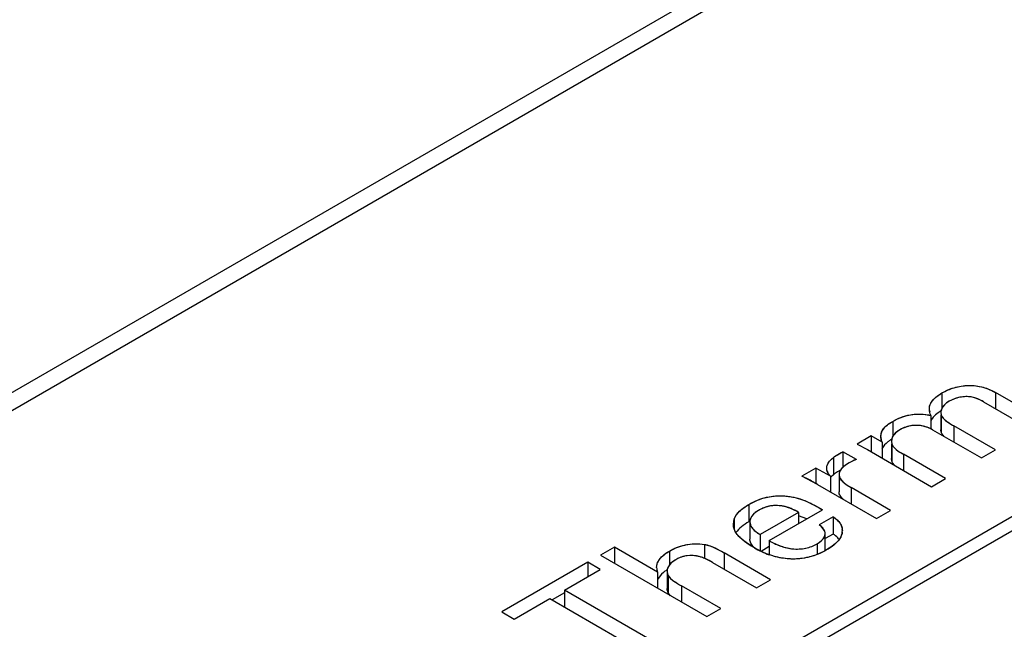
# Model space of a CAD drawing. Header units: inches. Extents: x 0 to 34, y 0 to 22.
# Tile 50 of 71: x 27.989 to 28.448, y 18.454 to 18.738. Entities that reach past the tile are written whole.
import ezdxf

# ---------------------------------------------------------------- set-up
doc = ezdxf.new("R2010")
doc.units = ezdxf.units.IN
doc.header["$LTSCALE"] = 1.87
doc.header["$MEASUREMENT"] = 0
doc.layers.get('0').update_dxf_attribs({"linetype": 'CONTINUOUS'})

msp = doc.modelspace()

# ---------------------------------------------------------------- linework, layer by layer
at = {"color": 40, "linetype": 'CONTINUOUS'}
for p, q in [((27.0837110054, 18.0438939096), (28.6008527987, 18.9198725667)), ((28.6082184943, 18.9156197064), (27.0910767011, 18.0396410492)), ((28.4354210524, 18.5614136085), (28.434125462, 18.5618840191)), ((28.4367713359, 18.5607925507), (28.4354210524, 18.5614136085)), ((28.4130528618, 18.5554543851), (28.4129074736, 18.5567725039)), ((28.419169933, 18.5577566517), (28.418642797, 18.556846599)), ((28.4199441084, 18.5586653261), (28.419169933, 18.5577566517)), ((28.4209500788, 18.5595343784), (28.4199441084, 18.5586653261)), ((28.4221384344, 18.5603170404), (28.4209500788, 18.5595343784)), ((28.4235067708, 18.5610091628), (28.4221384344, 18.5603170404)), ((28.4381642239, 18.5600346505), (28.4367713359, 18.5607925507)), ((28.4182626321, 18.5551129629), (28.4183721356, 18.5541403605)), ((28.4005043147, 18.5477257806), (28.3991594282, 18.5470492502)), ((28.4143032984, 18.5470549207), (28.4129274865, 18.547749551)), ((28.3961945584, 18.544463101), (28.3956355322, 18.5434940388)), ((28.3969915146, 18.5454059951), (28.3961945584, 18.544463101)), ((28.3980013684, 18.546284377), (28.3969915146, 18.5454059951)), ((28.3991594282, 18.5470492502), (28.3980013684, 18.546284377)), ((28.3908440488, 18.5412182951), (28.3904551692, 18.5424333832)), ((28.3726458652, 18.5295769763), (28.3717538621, 18.5286290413)), ((28.3738858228, 18.5305496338), (28.3726458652, 18.5295769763)), ((28.375450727, 18.5315331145), (28.3738858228, 18.5305496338)), ((28.3761153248, 18.531916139), (28.375450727, 18.5315331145)), ((28.3767538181, 18.5322655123), (28.3761153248, 18.531916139)), ((28.3773687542, 18.5325634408), (28.3767538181, 18.5322655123)), ((28.3778957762, 18.5327890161), (28.3773687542, 18.5325634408)), ((28.3784030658, 18.5329804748), (28.3778957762, 18.5327890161)), ((28.3788939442, 18.5331219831), (28.3784030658, 18.5329804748)), ((28.3651784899, 18.5281097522), (28.365052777, 18.5291408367)), ((28.3660741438, 18.526229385), (28.3655200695, 18.5271519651)), ((28.3667808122, 18.5254192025), (28.3660741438, 18.526229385)), ((28.3708656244, 18.5267414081), (28.3708066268, 18.5261369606)), ((28.3708066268, 18.5261369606), (28.3710891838, 18.5247878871)), ((28.3710270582, 18.5273329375), (28.3708656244, 18.5267414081)), ((28.3717538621, 18.5286290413), (28.3711701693, 18.5276808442)), ((28.3561162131, 18.5240896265), (28.3560521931, 18.524122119)), ((28.3300557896, 18.5066511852), (28.3295143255, 18.5056491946)), ((28.3308740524, 18.5076518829), (28.3300557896, 18.5066511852)), ((28.3319383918, 18.5085969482), (28.3308740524, 18.5076518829)), ((28.3332423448, 18.5094658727), (28.3319383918, 18.5085969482)), ((28.32154012, 18.5029775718), (28.3218962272, 18.5052963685)), ((28.3292058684, 18.5041525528), (28.3294476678, 18.5027730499)), ((28.3294655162, 18.5055241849), (28.3292384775, 18.5046323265)), ((28.3626523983, 18.501818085), (28.3615825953, 18.5027151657)), ((28.3634647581, 18.5008847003), (28.3626523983, 18.501818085)), ((28.3224182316, 18.4996655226), (28.3218449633, 18.5010274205)), ((28.3233317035, 18.4982502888), (28.3224182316, 18.4996655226)), ((28.324618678, 18.4967973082), (28.3233317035, 18.4982502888)), ((28.3640067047, 18.4999670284), (28.3634647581, 18.5008847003)), ((28.3640349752, 18.4971340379), (28.3643537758, 18.4984972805)), ((28.3642956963, 18.4990794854), (28.3640767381, 18.4998053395)), ((28.3643537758, 18.4984972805), (28.3642956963, 18.4990794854)), ((28.3720185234, 18.4980634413), (28.3714262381, 18.4967443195)), ((28.3263726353, 18.4952576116), (28.324618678, 18.4967973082)), ((28.3285968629, 18.4936623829), (28.3263726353, 18.4952576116)), ((28.3313144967, 18.4919945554), (28.3285968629, 18.4936623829)), ((28.367368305, 18.4925437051), (28.3650159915, 18.4910317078)), ((28.3691681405, 18.4940010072), (28.367368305, 18.4925437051)), ((28.3704986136, 18.4954008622), (28.3691681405, 18.4940010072)), ((28.3714262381, 18.4967443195), (28.3704986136, 18.4954008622)), ((28.301416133, 18.4884178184), (28.3000432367, 18.488325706)), ((28.2916053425, 18.4838381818), (28.2910554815, 18.4829025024)), ((28.2924094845, 18.484775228), (28.2916053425, 18.4838381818)), ((28.2934548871, 18.4856747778), (28.2924094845, 18.484775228)), ((28.2946775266, 18.486478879), (28.2934548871, 18.4856747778)), ((28.3086468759, 18.4868205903), (28.3071234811, 18.4874436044)), ((28.3102436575, 18.4860315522), (28.3086468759, 18.4868205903)), ((28.3118641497, 18.4851281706), (28.3102436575, 18.4860315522)), ((28.2906602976, 18.481152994), (28.2908633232, 18.4798671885)), ((28.2908633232, 18.4798671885), (28.2911675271, 18.4791367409))]:
    msp.add_line(p, q, dxfattribs=at)
at = {"color": 7, "linetype": 'CONTINUOUS'}
for p, q in [((29.0015306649, 18.8241980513), (28.2621280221, 18.3972762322)), ((29.0113736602, 18.8232228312), (28.2720777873, 18.3963626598)), ((28.4187629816, 18.564171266), (28.4187629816, 18.5570535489)), ((28.4436698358, 18.5644099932), (28.4436698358, 18.5568557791)), ((28.4668511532, 18.5510253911), (28.4436698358, 18.5644099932)), ((28.4381642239, 18.5600346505), (28.4603094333, 18.5472482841)), ((28.4146105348, 18.5528204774), (28.4135872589, 18.551344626)), ((28.4136119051, 18.5537222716), (28.4136119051, 18.5474039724)), ((28.4182626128, 18.5551002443), (28.4184172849, 18.5539598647)), ((28.4182626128, 18.5539598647), (28.4182626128, 18.5470641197)), ((28.4184172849, 18.5539598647), (28.4184172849, 18.54592374)), ((28.3958605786, 18.5509477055), (28.3958605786, 18.5438834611)), ((28.4243343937, 18.54879349), (28.4243343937, 18.5412630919)), ((28.4436600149, 18.5376351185), (28.4243343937, 18.54879349)), ((28.3858275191, 18.5441147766), (28.3792867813, 18.5403382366)), ((28.3858275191, 18.5441147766), (28.3858275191, 18.5367159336)), ((28.3908440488, 18.5412182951), (28.3858275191, 18.5441147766)), ((28.3956314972, 18.5434850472), (28.3952265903, 18.5416435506)), ((28.4143032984, 18.5470549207), (28.437138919, 18.5338699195)), ((28.4184172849, 18.54592374), (28.4182626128, 18.5470641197)), ((28.3792867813, 18.5403382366), (28.3840243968, 18.5377570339)), ((28.3908440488, 18.5412182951), (28.3908440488, 18.5338194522)), ((28.3952265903, 18.5416435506), (28.3953803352, 18.5405043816)), ((28.3952265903, 18.5405043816), (28.3952265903, 18.5336074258)), ((28.3953803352, 18.5405043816), (28.3953803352, 18.5324682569)), ((28.3682284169, 18.5341188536), (28.3682284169, 18.5260827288)), ((28.3725633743, 18.5367771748), (28.3725633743, 18.5294894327)), ((28.3788939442, 18.5331219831), (28.3725633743, 18.5367771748)), ((28.3840243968, 18.5377570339), (28.4139477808, 18.5204796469)), ((28.4008859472, 18.5355756), (28.4008859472, 18.528021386)), ((28.4204895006, 18.524256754), (28.4008859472, 18.5355756)), ((28.437138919, 18.5338699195), (28.4436600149, 18.5376351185)), ((28.3773687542, 18.5325634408), (28.375450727, 18.5315331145)), ((28.3788939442, 18.5331219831), (28.3773687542, 18.5325634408)), ((28.3953803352, 18.5324682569), (28.3952265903, 18.5336074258)), ((28.3599709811, 18.5291855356), (28.3534390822, 18.525414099)), ((28.360795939, 18.5215655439), (28.3534390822, 18.525414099)), ((28.3599709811, 18.5291855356), (28.3599709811, 18.522025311)), ((28.3667808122, 18.5254192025), (28.3599709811, 18.5291855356)), ((28.3667808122, 18.5254192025), (28.3667808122, 18.5181099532)), ((28.3682284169, 18.5260827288), (28.3670662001, 18.525083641)), ((28.3714468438, 18.5281508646), (28.3700493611, 18.5273388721)), ((28.3708065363, 18.5261125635), (28.3708065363, 18.5180764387)), ((28.360795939, 18.5215655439), (28.3883122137, 18.5056779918)), ((28.376477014, 18.5200532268), (28.376477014, 18.5125114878)), ((28.3948431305, 18.5094488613), (28.376477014, 18.5200532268)), ((28.4139477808, 18.5204796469), (28.4204895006, 18.524256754)), ((28.3287630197, 18.5122064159), (28.3287630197, 18.5041702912)), ((28.3519433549, 18.508513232), (28.3339897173, 18.4981470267)), ((28.3382578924, 18.4953616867), (28.3630979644, 18.5097040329)), ((28.3519433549, 18.508513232), (28.3519433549, 18.5032635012)), ((28.3558457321, 18.5055216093), (28.3519433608, 18.5069429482)), ((28.3680467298, 18.506447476), (28.3615825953, 18.5027151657)), ((28.3680467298, 18.506447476), (28.3680467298, 18.4984113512)), ((28.3883122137, 18.5056779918), (28.3948431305, 18.5094488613)), ((28.3215398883, 18.5030342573), (28.3218962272, 18.5052963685)), ((28.3218962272, 18.5052963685), (28.3218962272, 18.5009099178)), ((28.3292058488, 18.5041404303), (28.3292058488, 18.4961043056)), ((28.3339897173, 18.4981470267), (28.3339897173, 18.4905927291)), ((28.3643538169, 18.4906843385), (28.3643538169, 18.4984816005)), ((28.3680467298, 18.4984113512), (28.3643538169, 18.4962791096)), ((28.372305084, 18.5005671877), (28.3723399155, 18.4999640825)), ((28.3080850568, 18.4935896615), (28.3080850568, 18.4870503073)), ((28.3382578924, 18.4925752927), (28.3344292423, 18.4903646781)), ((28.3382578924, 18.4953616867), (28.3382578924, 18.4888091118)), ((28.3606142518, 18.4938941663), (28.3606142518, 18.4889168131)), ((28.2660593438, 18.4923603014), (28.2595274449, 18.4885888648)), ((28.2595274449, 18.4885888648), (28.3091211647, 18.4599540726)), ((28.2660593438, 18.4923603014), (28.2660593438, 18.4848174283)), ((28.2862089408, 18.4807261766), (28.2660593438, 18.4923603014)), ((28.2917145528, 18.4904941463), (28.2917145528, 18.4839653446)), ((28.3173019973, 18.4896186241), (28.3173019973, 18.4819884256)), ((28.3389001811, 18.4771481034), (28.3173019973, 18.4896186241)), ((28.3316021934, 18.4918145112), (28.3309645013, 18.4924174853)), ((28.2536289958, 18.4852614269), (28.2135301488, 18.4621088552)), ((28.2536289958, 18.4852614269), (28.2536289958, 18.4785056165)), ((28.2594793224, 18.4818835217), (28.2536289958, 18.4852614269)), ((28.3118641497, 18.4851281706), (28.3322926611, 18.4733330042)), ((28.2428299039, 18.4722703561), (28.2594793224, 18.4818835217)), ((28.2862089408, 18.4807261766), (28.2862089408, 18.4731833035)), ((28.2906602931, 18.4811470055), (28.2906602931, 18.4731108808)), ((28.2911675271, 18.4791367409), (28.2911675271, 18.4711006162)), ((28.2973537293, 18.4742913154), (28.2973537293, 18.4667484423)), ((28.3156530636, 18.4637255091), (28.2973537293, 18.4742913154)), ((28.3322926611, 18.4733330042), (28.3389001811, 18.4771481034)), ((28.2428299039, 18.4709900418), (28.2371287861, 18.4676982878)), ((28.2428299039, 18.4722703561), (28.2428299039, 18.4644065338)), ((28.2866410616, 18.4469743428), (28.2428299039, 18.4722703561)), ((28.2922594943, 18.4696870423), (28.2911675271, 18.4711006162)), ((28.2193804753, 18.4587309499), (28.2360200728, 18.468338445)), ((28.2360200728, 18.468338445), (28.2798312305, 18.4430424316)), ((28.2135301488, 18.4621088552), (28.2193804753, 18.4587309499)), ((28.3091211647, 18.4599540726), (28.3156530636, 18.4637255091))]:
    msp.add_line(p, q, dxfattribs=at)
at = {"color": 40, "linetype": 'CONTINUOUS'}
for centre, radius, start, end in [((28.4302386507, 18.5457631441), 0.0166661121, 108.4049943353, 113.8238569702), ((28.4305169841, 18.5449542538), 0.0175215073, 103.3689053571, 108.4334563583), ((28.430454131, 18.5452393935), 0.0172295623, 98.5139249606, 103.3848011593), ((28.4303125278, 18.5462006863), 0.0162578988, 93.7155438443, 98.5219478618), ((28.4302434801, 18.5471815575), 0.0152746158, 88.8867390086, 93.6955163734), ((28.4302631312, 18.5480554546), 0.0144005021, 84.0021594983, 88.8973566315), ((28.4306108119, 18.5511498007), 0.0112867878, 78.2801349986, 84.1161041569), ((28.4302891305, 18.5496198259), 0.0128502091, 72.6299262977, 78.2614250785), ((28.4226972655, 18.5550218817), 0.0044461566, 155.7698283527, 162.8678557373), ((28.4205479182, 18.5570365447), 0.0076602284, 191.9197865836, 192.9778889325), ((28.4224246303, 18.5551006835), 0.0041620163, 168.6764846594, 179.8309564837), ((28.4225023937, 18.5550849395), 0.0042413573, 162.906425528, 168.6742055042), ((28.4227974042, 18.5551514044), 0.0045392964, 192.8695124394, 195.2181196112), ((28.4069190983, 18.5330457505), 0.016020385, 108.1440083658, 113.6040512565), ((28.4071607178, 18.5323388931), 0.0167673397, 103.11338566, 108.1764213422), ((28.407054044, 18.5328193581), 0.0162752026, 98.1507470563, 103.1313935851), ((28.4068844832, 18.5340254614), 0.0150572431, 93.0016830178, 98.1627373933), ((28.4068068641, 18.5356057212), 0.0134750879, 87.3594136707, 93.0239555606), ((28.4067601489, 18.534839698), 0.0142424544, 81.9331892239, 87.3136555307), ((28.4065940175, 18.5336506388), 0.0154430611, 76.787738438, 81.9419836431), ((28.4064320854, 18.5329438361), 0.0161681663, 71.6417295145, 76.8015608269), ((28.4065095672, 18.5331547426), 0.0159435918, 66.2629931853, 71.6672868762), ((28.3966494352, 18.5438133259), 0.0063458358, 180.1382109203, 191.1154177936), ((28.3997602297, 18.541597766), 0.0045379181, 161.7604304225, 168.4984413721), ((28.4000492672, 18.5415023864), 0.0048422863, 155.7132145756, 161.7589958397), ((28.3969366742, 18.5438616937), 0.0066370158, 191.0470878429, 192.4274801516), ((28.3995402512, 18.5416413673), 0.0043136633, 168.4833423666, 179.921927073), ((28.3995305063, 18.5416456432), 0.0043039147, 179.9786723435, 192.7496767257), ((28.3996813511, 18.5416760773), 0.0044577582, 192.703322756, 195.2388913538), ((28.2879875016, 18.3897455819), 0.1506315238, 63.1367764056, 64.2455954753), ((28.3697771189, 18.5292226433), 0.0047313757, 193.6043039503, 197.4506380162), ((28.3700671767, 18.5293182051), 0.005036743, 197.4981868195, 205.4731108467), ((28.3750025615, 18.525901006), 0.0042255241, 155.0889177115, 160.1915512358), ((28.3054182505, 18.4241388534), 0.1120733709, 61.6997623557, 63.1045404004), ((28.3167395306, 18.4451657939), 0.0881923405, 60.0298237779, 61.699377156), ((28.3414339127, 18.49584976), 0.0158645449, 103.5787003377, 109.1045573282), ((28.3411795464, 18.4969272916), 0.0147574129, 97.6883764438, 103.6009367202), ((28.341317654, 18.4957585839), 0.0159341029, 92.2498379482, 97.6182958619), ((28.3413953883, 18.4939976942), 0.0176966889, 87.4535049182, 92.2775105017), ((28.3413811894, 18.4935055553), 0.0181889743, 82.7188372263, 87.4776999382), ((28.3414750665, 18.4942261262), 0.0174623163, 77.513052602, 82.7247302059), ((28.3411938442, 18.4929923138), 0.0187277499, 72.5192949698, 77.4891936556), ((28.340413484, 18.4905378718), 0.0213032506, 67.8162606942, 72.5003467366), ((28.342124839, 18.4940886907), 0.0177582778, 114.5399773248, 120.0125011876), ((28.3417795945, 18.4948509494), 0.0169214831, 109.1036731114, 114.5485380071), ((28.3393036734, 18.4877583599), 0.0242960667, 63.3904953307, 67.8677235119), ((28.3386095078, 18.4863803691), 0.0258390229, 58.9333209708, 63.3828957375), ((28.3283624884, 18.5030321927), 0.0068225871, 180.4587086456, 184.7896470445), ((28.3282721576, 18.503025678), 0.0067320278, 184.7985877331, 185.3420624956), ((28.3282064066, 18.5030188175), 0.0066659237, 185.3359667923, 189.9463052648), ((28.3282405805, 18.503027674), 0.0067011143, 189.9704222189, 197.367270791), ((28.3329148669, 18.5041414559), 0.0037090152, 172.3948631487, 179.8285781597), ((28.3338382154, 18.5038889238), 0.0046684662, 157.848588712, 159.4956797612), ((28.3599780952, 18.4981260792), 0.0044293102, 22.2794656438, 24.5589250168), ((28.3658691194, 18.5001215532), 0.0064846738, 341.4953906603, 347.323137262), ((28.3663599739, 18.5000106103), 0.0059814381, 347.3281122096, 353.3842814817), ((28.3665747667, 18.4999820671), 0.0057647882, 353.4201297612, 353.8517127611), ((28.3669601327, 18.4999651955), 0.005378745, 359.4643689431, 6.4260397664), ((28.3018130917, 18.4747193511), 0.0137266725, 103.0564041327, 108.9001159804), ((28.3015699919, 18.4757659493), 0.0126522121, 96.930830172, 103.0546921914), ((28.3016581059, 18.473178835), 0.0152409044, 85.7823626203, 90.9096973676), ((28.3016009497, 18.4723015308), 0.0161200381, 80.7285334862, 85.8090914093), ((28.3016774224, 18.4727413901), 0.015673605, 75.3484825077, 80.7453744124), ((28.3013301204, 18.4714615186), 0.0169997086, 70.0748801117, 75.3070988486), ((28.3025035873, 18.4729296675), 0.015646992, 114.4499457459, 120.010844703), ((28.3021728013, 18.473665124), 0.0148405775, 108.8956035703, 114.4626164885), ((28.2908057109, 18.4828179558), 0.0050494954, 191.6618949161, 195.837013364), ((28.2909044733, 18.4828481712), 0.0051527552, 195.8605422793, 204.3190558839), ((28.2946953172, 18.4811467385), 0.0040350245, 168.1920440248, 179.9111749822), ((28.2948508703, 18.4811124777), 0.0041942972, 160.5139942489, 168.1687573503), ((28.2952717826, 18.4809634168), 0.0046408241, 155.3022003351, 160.5125541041)]:
    msp.add_arc(centre, radius, start, end, dxfattribs=at)
at = {"color": 7, "linetype": 'CONTINUOUS'}
for centre, radius, start, end in [((28.428895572, 18.5385425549), 0.0203016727, 121.412526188, 122.773565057), ((28.422439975, 18.5550991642), 0.0041773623, 168.7944911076, 179.9851848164), ((28.4075366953, 18.5353212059), 0.0135449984, 60.0287948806, 63.2560591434), ((28.4077295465, 18.5221818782), 0.0238860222, 121.3044684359, 122.7472996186), ((28.3742403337, 18.5176909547), 0.0103013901, 134.8581211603, 136.544364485), ((28.3746701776, 18.5172615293), 0.0109089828, 134.1898570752, 134.8675779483), ((28.381672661, 18.5085414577), 0.0221007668, 121.7303950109, 127.4678186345), ((28.3458064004, 18.474652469), 0.0340848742, 119.3791640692, 120.0018314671), ((28.3329227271, 18.5041409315), 0.0037168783, 172.5534737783, 180.0077251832), ((28.3667295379, 18.4999671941), 0.0056093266, 353.5205824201, 359.9682165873), ((28.3522411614, 18.5281317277), 0.0417590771, 239.9253092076, 250.4073555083), ((28.3470289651, 18.5221802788), 0.0359689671, 298.8344320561, 300.0046773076), ((28.2908454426, 18.482825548), 0.0050896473, 179.968085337, 204.3606418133), ((28.3013669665, 18.4655201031), 0.0194924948, 123.1881792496, 124.4241307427), ((28.2947111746, 18.4811451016), 0.0040508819, 168.2926126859, 179.9730712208)]:
    msp.add_arc(centre, radius, start, end, dxfattribs=at)
at = {"color": 40, "linetype": 'CONTINUOUS'}
for points, knots in [([(28.4187629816, 18.564171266), (28.4215979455, 18.5658081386), (28.4273867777, 18.5679750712), (28.4370795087, 18.567537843), (28.4415573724, 18.5656297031), (28.4436698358, 18.5644099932)], [0, 0, 0, 0, 0.430544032, 0.6791816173, 1, 1, 1, 1]), ([(28.4129074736, 18.5567725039), (28.4129067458, 18.5571714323), (28.4131937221, 18.5599211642), (28.4158926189, 18.5625139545), (28.4187629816, 18.564171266)], [0, 0, 0, 0, 0.1448195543, 1, 1, 1, 1]), ([(28.3958605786, 18.5509477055), (28.3986455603, 18.5525557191), (28.4045680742, 18.5548775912), (28.4112516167, 18.5541946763), (28.4136119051, 18.5537222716)], [0, 0, 0, 0, 0.6118973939, 1, 1, 1, 1]), ([(28.4184172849, 18.5539598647), (28.4185772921, 18.5534113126), (28.4199439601, 18.5514367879), (28.4224602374, 18.5498756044), (28.4243343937, 18.54879349)], [0, 0, 0, 0, 0.2665928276, 1, 1, 1, 1]), ([(28.3903036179, 18.5437980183), (28.3903020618, 18.545012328), (28.3911070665, 18.5477396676), (28.3940549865, 18.5499051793), (28.3958605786, 18.5509477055)], [0, 0, 0, 0, 0.4459106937, 1, 1, 1, 1]), ([(28.3953803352, 18.5405043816), (28.3955161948, 18.5400104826), (28.3966251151, 18.5381036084), (28.3990752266, 18.5366210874), (28.4008859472, 18.5355756)], [0, 0, 0, 0, 0.2527451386, 1, 1, 1, 1]), ([(28.365052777, 18.5291408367), (28.3650519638, 18.5295521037), (28.3653125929, 18.5313705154), (28.3667952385, 18.5330165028), (28.3682284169, 18.5341188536)], [0, 0, 0, 0, 0.2254193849, 1, 1, 1, 1]), ([(28.3682284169, 18.5341188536), (28.368614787, 18.5344143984), (28.3699382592, 18.535365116), (28.3714635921, 18.5362146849), (28.3725633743, 18.5367771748)], [0, 0, 0, 0, 0.3038657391, 1, 1, 1, 1]), ([(28.3287630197, 18.5122064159), (28.3318190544, 18.5139709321), (28.3385297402, 18.516735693), (28.3498421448, 18.5160094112), (28.3573579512, 18.5130737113), (28.3613410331, 18.5107680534), (28.3630979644, 18.5097040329)], [0, 0, 0, 0, 0.3264965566, 0.5739007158, 0.8076526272, 1, 1, 1, 1]), ([(28.3218962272, 18.5052963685), (28.3221277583, 18.5060828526), (28.3235247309, 18.5086733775), (28.3264519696, 18.5108720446), (28.3287630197, 18.5122064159)], [0, 0, 0, 0, 0.297135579, 1, 1, 1, 1]), ([(28.3680467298, 18.506447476), (28.3690065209, 18.5057378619), (28.371261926, 18.504001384), (28.3722205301, 18.5018205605), (28.372305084, 18.5005671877)], [0, 0, 0, 0, 0.4178633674, 1, 1, 1, 1]), ([(28.3294476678, 18.5027730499), (28.329603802, 18.5023277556), (28.3305081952, 18.5005964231), (28.3323868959, 18.4991081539), (28.3339897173, 18.4981470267)], [0, 0, 0, 0, 0.2524450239, 1, 1, 1, 1]), ([(28.2917145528, 18.4904941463), (28.2937694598, 18.4916806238), (28.2986752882, 18.4937477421), (28.3052101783, 18.4941806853), (28.3080850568, 18.4935896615)], [0, 0, 0, 0, 0.4877808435, 1, 1, 1, 1]), ([(28.3080850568, 18.4935896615), (28.3086332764, 18.4934850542), (28.3122168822, 18.4926328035), (28.3149843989, 18.4909567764), (28.3173019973, 18.4896186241)], [0, 0, 0, 0, 0.1497760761, 1, 1, 1, 1]), ([(28.3382578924, 18.4953616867), (28.339889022, 18.4943837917), (28.3432490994, 18.4927170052), (28.3491897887, 18.4912478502), (28.3555871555, 18.4915483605), (28.359063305, 18.4929986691), (28.3606142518, 18.4938941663)], [0, 0, 0, 0, 0.2770006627, 0.5166303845, 0.7416148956, 1, 1, 1, 1]), ([(28.285755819, 18.4828129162), (28.285752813, 18.4838276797), (28.2865853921, 18.4867392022), (28.2894562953, 18.4891902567), (28.2917145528, 18.4904941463)], [0, 0, 0, 0, 0.3518685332, 1, 1, 1, 1]), ([(28.3650159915, 18.4910317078), (28.362619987, 18.4896482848), (28.3575103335, 18.4873690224), (28.3445283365, 18.4859808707), (28.3358248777, 18.4893903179), (28.3313144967, 18.4919945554)], [0, 0, 0, 0, 0.2679277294, 0.4956369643, 1, 1, 1, 1]), ([(28.2911675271, 18.4791367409), (28.2916252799, 18.4781657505), (28.2936893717, 18.4764400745), (28.2961128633, 18.4750077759), (28.2973537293, 18.4742913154)], [0, 0, 0, 0, 0.4982893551, 1, 1, 1, 1])]:
    msp.add_open_spline(points, degree=3, knots=knots, dxfattribs=at)
at = {"color": 7, "linetype": 'CONTINUOUS'}
for points, knots in [([(28.4187629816, 18.564171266), (28.4205483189, 18.5652020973), (28.4235105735, 18.5664692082), (28.4277556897, 18.5674551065), (28.4323272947, 18.567853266), (28.4378735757, 18.5671908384), (28.4418974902, 18.5654333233), (28.4436698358, 18.5644099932)], [0, 0, 0, 0, 0.2373806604, 0.3667472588, 0.5006544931, 0.7643467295, 1, 1, 1, 1]), ([(28.4129074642, 18.5567827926), (28.4129074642, 18.5571271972), (28.4129720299, 18.5578287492), (28.4134201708, 18.5592378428), (28.4145416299, 18.5609241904), (28.4164356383, 18.562692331), (28.4179471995, 18.5637002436), (28.4187629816, 18.564171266)], [0, 0, 0, 0, 0.1050776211, 0.2131936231, 0.4481154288, 0.7125966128, 1, 1, 1, 1]), ([(28.4317678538, 18.5623771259), (28.4300431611, 18.562559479), (28.4266688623, 18.5622852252), (28.4235114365, 18.5611097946), (28.4221384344, 18.5603170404)], [0, 0, 0, 0, 0.5224225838, 1, 1, 1, 1]), ([(28.4381642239, 18.5600346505), (28.4372280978, 18.5605751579), (28.4351993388, 18.5616324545), (28.4329637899, 18.5622549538), (28.4317678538, 18.5623771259)], [0, 0, 0, 0, 0.4734579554, 1, 1, 1, 1]), ([(28.4136119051, 18.5537222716), (28.413506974, 18.5539697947), (28.4131291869, 18.5549482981), (28.4129074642, 18.5560013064), (28.4129074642, 18.5567827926)], [0, 0, 0, 0, 0.2559628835, 1, 1, 1, 1]), ([(28.4221384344, 18.5603170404), (28.4216497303, 18.5600348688), (28.4200277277, 18.5589609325), (28.4186149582, 18.5572860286), (28.4183422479, 18.5559109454)], [0, 0, 0, 0, 0.2870112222, 1, 1, 1, 1]), ([(28.3958605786, 18.5509477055), (28.3970749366, 18.5516488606), (28.3997283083, 18.5529192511), (28.4033291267, 18.553955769), (28.4064410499, 18.5543375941), (28.4096463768, 18.5543518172), (28.4120445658, 18.5540359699), (28.4136119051, 18.5537222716)], [0, 0, 0, 0, 0.2287821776, 0.4779206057, 0.6074277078, 0.7392099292, 1, 1, 1, 1]), ([(28.4179058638, 18.5556125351), (28.4175867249, 18.5554070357), (28.4163977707, 18.5545919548), (28.4152993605, 18.553629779), (28.4146105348, 18.5528204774)], [0, 0, 0, 0, 0.263169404, 1, 1, 1, 1]), ([(28.4184172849, 18.5539598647), (28.4185782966, 18.5534078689), (28.4193123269, 18.5523685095), (28.4212838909, 18.5505897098), (28.4230916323, 18.5495110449), (28.4243343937, 18.54879349)], [0, 0, 0, 0, 0.2161125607, 0.4606422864, 1, 1, 1, 1]), ([(28.3903036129, 18.5438058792), (28.3903036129, 18.5444899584), (28.3905465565, 18.5459221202), (28.3917245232, 18.5478897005), (28.3935968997, 18.5495474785), (28.395068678, 18.550490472), (28.3958605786, 18.5509477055)], [0, 0, 0, 0, 0.2163216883, 0.448157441, 0.7108383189, 1, 1, 1, 1]), ([(28.4136319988, 18.5474172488), (28.4113944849, 18.5485462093), (28.4074707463, 18.5494717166), (28.4025162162, 18.5485861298), (28.4001843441, 18.5476410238), (28.3991594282, 18.5470492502)], [0, 0, 0, 0, 0.501644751, 0.7631105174, 1, 1, 1, 1]), ([(28.3908440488, 18.5412182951), (28.3907566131, 18.5414252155), (28.3904497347, 18.5422548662), (28.3903036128, 18.5431461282), (28.3903036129, 18.5438058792)], [0, 0, 0, 0, 0.2540013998, 1, 1, 1, 1]), ([(28.3991594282, 18.5470492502), (28.3987535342, 18.5468148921), (28.3973495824, 18.5458936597), (28.3961285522, 18.5445955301), (28.3956314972, 18.5434850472)], [0, 0, 0, 0, 0.2780997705, 1, 1, 1, 1]), ([(28.419930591, 18.5437969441), (28.4195950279, 18.5441136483), (28.4189916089, 18.5447506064), (28.4185336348, 18.5455248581), (28.4184172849, 18.54592374)], [0, 0, 0, 0, 0.5261773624, 1, 1, 1, 1]), ([(28.3948087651, 18.5422715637), (28.3943636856, 18.5419851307), (28.3928012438, 18.5409042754), (28.3913824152, 18.5394661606), (28.3908202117, 18.5382037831)], [0, 0, 0, 0, 0.2769384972, 1, 1, 1, 1]), ([(28.3953803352, 18.5405043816), (28.3955228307, 18.5399863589), (28.3961392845, 18.5389751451), (28.3979849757, 18.5372614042), (28.3997038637, 18.5362581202), (28.4008859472, 18.5355756)], [0, 0, 0, 0, 0.2139719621, 0.4563821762, 1, 1, 1, 1]), ([(28.3650527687, 18.5291492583), (28.3650527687, 18.5296056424), (28.3652111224, 18.5305524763), (28.3659121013, 18.5318601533), (28.3669461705, 18.5330598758), (28.3677791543, 18.5337732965), (28.3682284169, 18.5341188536)], [0, 0, 0, 0, 0.2245522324, 0.4620620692, 0.7211272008, 1, 1, 1, 1]), ([(28.3682284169, 18.5341188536), (28.3685510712, 18.5343656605), (28.3699251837, 18.5353625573), (28.371414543, 18.5361895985), (28.3725633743, 18.5367771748)], [0, 0, 0, 0, 0.2394355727, 1, 1, 1, 1]), ([(28.375450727, 18.5315331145), (28.374833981, 18.5311770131), (28.3736697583, 18.5304515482), (28.3721507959, 18.5292061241), (28.371084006, 18.5277595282), (28.3708065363, 18.5266399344), (28.3708065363, 18.5261125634)], [0, 0, 0, 0, 0.2870242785, 0.5521187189, 0.7874543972, 1, 1, 1, 1]), ([(28.3967517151, 18.5303943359), (28.3965910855, 18.5305506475), (28.3960195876, 18.5311524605), (28.3955418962, 18.5318809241), (28.3953803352, 18.5324682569)], [0, 0, 0, 0, 0.268975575, 1, 1, 1, 1]), ([(28.3667808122, 18.5254192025), (28.3662559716, 18.5259318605), (28.3653945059, 18.5270760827), (28.3650527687, 18.5284848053), (28.3650527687, 18.5291492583)], [0, 0, 0, 0, 0.5247545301, 1, 1, 1, 1]), ([(28.3708065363, 18.5261125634), (28.3708065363, 18.5258208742), (28.3708892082, 18.5252216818), (28.3714072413, 18.5240417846), (28.3725887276, 18.5226927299), (28.3743998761, 18.521301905), (28.3757654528, 18.5204640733), (28.376477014, 18.5200532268)], [0, 0, 0, 0, 0.1014170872, 0.2070761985, 0.4438490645, 0.7143202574, 1, 1, 1, 1]), ([(28.3287630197, 18.5122064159), (28.3313202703, 18.5136829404), (28.3356195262, 18.5154951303), (28.3418397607, 18.5163651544), (28.346764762, 18.5161591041), (28.3514744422, 18.5152385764), (28.3570098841, 18.5132327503), (28.3607378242, 18.5111333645), (28.3630979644, 18.5097040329)], [0, 0, 0, 0, 0.2436939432, 0.3778046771, 0.515680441, 0.6485551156, 0.7722910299, 1, 1, 1, 1]), ([(28.3726587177, 18.5146902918), (28.3721415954, 18.5151708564), (28.3714438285, 18.5159441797), (28.3708947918, 18.5171579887), (28.3708065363, 18.5177760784), (28.3708065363, 18.5180764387)], [0, 0, 0, 0, 0.5347771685, 0.7724668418, 1, 1, 1, 1]), ([(28.3218962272, 18.5052963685), (28.3223203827, 18.5067371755), (28.3238673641, 18.5087199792), (28.3264302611, 18.5107755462), (28.3279584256, 18.5117418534), (28.3287630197, 18.5122064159)], [0, 0, 0, 0, 0.4548577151, 0.7186316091, 1, 1, 1, 1]), ([(28.3519433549, 18.508513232), (28.3506477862, 18.5092926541), (28.3485380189, 18.5103340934), (28.3454652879, 18.5112894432), (28.3420385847, 18.5118331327), (28.3377464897, 18.5115727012), (28.3346114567, 18.5102563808), (28.3332423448, 18.5094658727)], [0, 0, 0, 0, 0.2307060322, 0.356454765, 0.4897306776, 0.7587671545, 1, 1, 1, 1]), ([(28.3332423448, 18.5094658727), (28.3327120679, 18.5091596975), (28.330967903, 18.5079900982), (28.3294340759, 18.5061257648), (28.329237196, 18.504622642)], [0, 0, 0, 0, 0.2877065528, 1, 1, 1, 1]), ([(28.3680467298, 18.506447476), (28.3686123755, 18.5060292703), (28.3696973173, 18.5052138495), (28.3710890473, 18.5038264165), (28.3719985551, 18.5022499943), (28.3722680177, 18.5011166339), (28.372305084, 18.5005671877)], [0, 0, 0, 0, 0.2812950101, 0.5425720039, 0.7797905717, 1, 1, 1, 1]), ([(28.3313144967, 18.4919945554), (28.3306707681, 18.4923662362), (28.3294081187, 18.4931205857), (28.3273160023, 18.4945029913), (28.3251676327, 18.4961742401), (28.3231946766, 18.4982570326), (28.3218566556, 18.5005498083), (28.3215398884, 18.5022311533), (28.3215398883, 18.5030342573)], [0, 0, 0, 0, 0.1449912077, 0.2868030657, 0.4889884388, 0.674642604, 0.8433485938, 1, 1, 1, 1]), ([(28.3287630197, 18.5041702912), (28.327551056, 18.5034705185), (28.3253400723, 18.502020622), (28.3234428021, 18.5001182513), (28.3227633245, 18.4990818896)], [0, 0, 0, 0, 0.5303612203, 1, 1, 1, 1]), ([(28.3292058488, 18.5041404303), (28.3292058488, 18.5035686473), (28.3294918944, 18.5023637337), (28.3305664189, 18.5007688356), (28.3321181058, 18.4993534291), (28.3333362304, 18.4985388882), (28.3339897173, 18.4981470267)], [0, 0, 0, 0, 0.2149750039, 0.4505103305, 0.7135192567, 1, 1, 1, 1]), ([(28.3643538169, 18.4984816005), (28.3643538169, 18.4988663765), (28.3641489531, 18.4998916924), (28.3631864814, 18.5013863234), (28.3621642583, 18.5022943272), (28.3615825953, 18.5027151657)], [0, 0, 0, 0, 0.2211404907, 0.587382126, 1, 1, 1, 1]), ([(28.3606142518, 18.4938941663), (28.3611236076, 18.494188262), (28.3620724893, 18.4948142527), (28.3632730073, 18.4959090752), (28.3641255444, 18.4971218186), (28.3643538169, 18.498046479), (28.3643538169, 18.4984816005)], [0, 0, 0, 0, 0.286641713, 0.5519603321, 0.7879431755, 1, 1, 1, 1]), ([(28.3723030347, 18.4993342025), (28.3722113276, 18.4985233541), (28.3716467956, 18.4968517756), (28.369984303, 18.4946644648), (28.3677119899, 18.4927053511), (28.3659542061, 18.4915734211), (28.3650159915, 18.4910317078)], [0, 0, 0, 0, 0.2146068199, 0.4515385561, 0.7150803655, 1, 1, 1, 1]), ([(28.3708749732, 18.4959272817), (28.3706862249, 18.4961577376), (28.369828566, 18.4970807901), (28.3688179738, 18.4978411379), (28.3680467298, 18.4984113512)], [0, 0, 0, 0, 0.2369754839, 1, 1, 1, 1]), ([(28.2917145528, 18.4904941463), (28.2928146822, 18.4911293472), (28.2952238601, 18.4922947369), (28.2992405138, 18.4934936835), (28.3036084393, 18.4940555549), (28.3066306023, 18.4938886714), (28.3080850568, 18.4935896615)], [0, 0, 0, 0, 0.2245262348, 0.4709484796, 0.7375564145, 1, 1, 1, 1]), ([(28.3080850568, 18.4935896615), (28.3098032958, 18.4932617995), (28.3130175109, 18.4921377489), (28.3159083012, 18.4904233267), (28.3173019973, 18.4896186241)], [0, 0, 0, 0, 0.5208291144, 1, 1, 1, 1]), ([(28.3309645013, 18.4924174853), (28.3304544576, 18.4929426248), (28.3295877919, 18.494055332), (28.3292058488, 18.4954489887), (28.3292058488, 18.4961043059)], [0, 0, 0, 0, 0.5276584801, 1, 1, 1, 1]), ([(28.3382578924, 18.4953616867), (28.3398065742, 18.4944332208), (28.343249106, 18.4927397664), (28.3480341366, 18.4915034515), (28.3521782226, 18.4913759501), (28.3561745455, 18.4918508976), (28.358975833, 18.4929481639), (28.3606142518, 18.4938941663)], [0, 0, 0, 0, 0.2306789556, 0.487659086, 0.6239281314, 0.7583039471, 1, 1, 1, 1]), ([(28.2857557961, 18.482828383), (28.2857557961, 18.4835591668), (28.2860859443, 18.4850934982), (28.2873912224, 18.4871558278), (28.2893277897, 18.4889829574), (28.2908761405, 18.4900100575), (28.2917145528, 18.4904941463)], [0, 0, 0, 0, 0.2165346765, 0.4516146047, 0.7131383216, 1, 1, 1, 1]), ([(28.3118641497, 18.4851281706), (28.3106639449, 18.4858211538), (28.3087859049, 18.4868464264), (28.3060253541, 18.4878580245), (28.3029014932, 18.4885154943), (28.2988955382, 18.4884319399), (28.2959571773, 18.4872177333), (28.2946775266, 18.486478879)], [0, 0, 0, 0, 0.2291283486, 0.3525406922, 0.4846196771, 0.7557048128, 1, 1, 1, 1]), ([(28.364376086, 18.4906708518), (28.3625618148, 18.4896721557), (28.3585376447, 18.4878986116), (28.3530338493, 18.4868429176), (28.3483712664, 18.4867148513), (28.3437456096, 18.4871519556), (28.3403818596, 18.4880298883), (28.3382380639, 18.4887904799)], [0, 0, 0, 0, 0.2300753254, 0.4848840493, 0.6168722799, 0.7472904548, 1, 1, 1, 1]), ([(28.2946775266, 18.486478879), (28.2941768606, 18.4861898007), (28.2925096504, 18.4850848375), (28.2910376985, 18.4833812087), (28.2907445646, 18.4819670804)], [0, 0, 0, 0, 0.2858740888, 1, 1, 1, 1]), ([(28.2903475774, 18.4815989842), (28.2898682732, 18.4812704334), (28.2881925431, 18.4800084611), (28.2867325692, 18.4783296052), (28.2861735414, 18.4769091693)], [0, 0, 0, 0, 0.2757189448, 1, 1, 1, 1]), ([(28.2906602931, 18.4811470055), (28.2906602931, 18.4809762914), (28.2907039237, 18.4802815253), (28.2909269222, 18.4796024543), (28.2911675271, 18.4791367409)], [0, 0, 0, 0, 0.245664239, 1, 1, 1, 1]), ([(28.2911675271, 18.4791367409), (28.291415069, 18.4786116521), (28.2922481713, 18.4776412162), (28.2943561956, 18.4760467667), (28.2961400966, 18.4749920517), (28.2973537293, 18.4742913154)], [0, 0, 0, 0, 0.2193946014, 0.4703637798, 1, 1, 1, 1]), ([(28.2911675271, 18.4711006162), (28.2910851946, 18.4712599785), (28.2907991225, 18.471893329), (28.2906602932, 18.4725954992), (28.2906602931, 18.4731108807)], [0, 0, 0, 0, 0.2581827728, 1, 1, 1, 1])]:
    msp.add_open_spline(points, degree=3, knots=knots, dxfattribs=at)
at = {"color": 40, "linetype": 'CONTINUOUS'}
for points in [[(28.3710891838, 18.5247878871), (28.3718722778, 18.5229807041), (28.3741839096, 18.5213772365), (28.376477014, 18.5200532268)], [(28.3606142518, 18.4938941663), (28.3621464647, 18.4947788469), (28.3634561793, 18.4959117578), (28.3640349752, 18.4971340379)]]:
    msp.add_open_spline(points, degree=3, dxfattribs=at)

doc.saveas('drawing.dxf')
